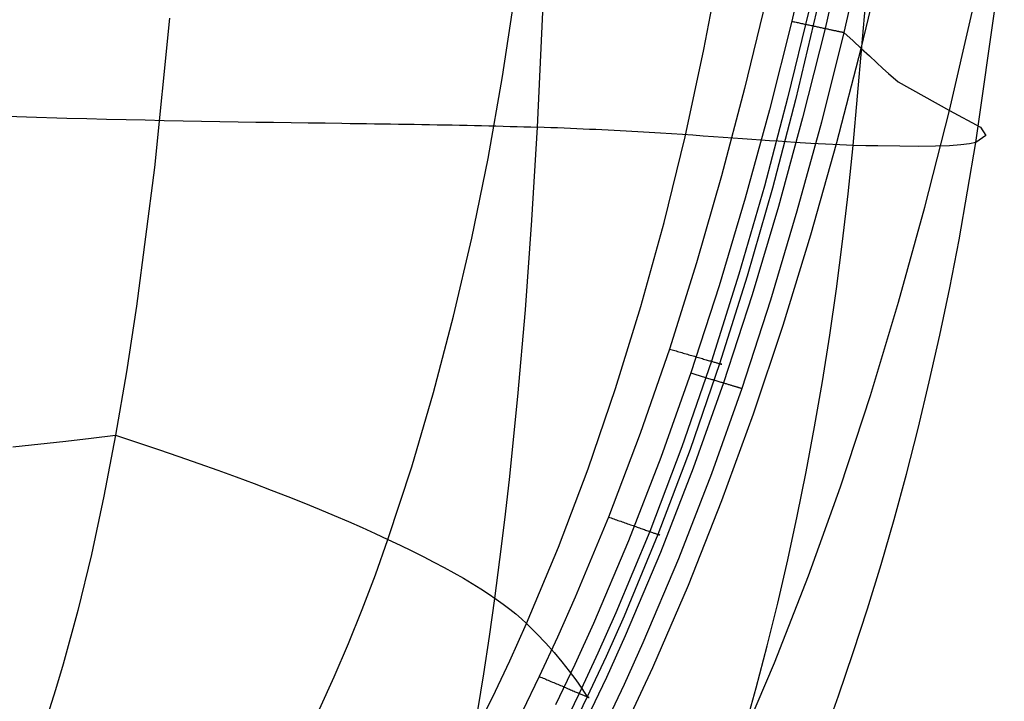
# Model space of a CAD drawing. Extents: x -353 to 1161, y -766 to 145.
# Tile 55 of 74: x 1057 to 1143, y -654 to -594. Entities that reach past the tile are written whole.
import ezdxf

# ---------------------------------------------------------------- set-up
doc = ezdxf.new("R2010")
doc.units = 0
doc.layers.add('DEFAULT', color=7, linetype='CONTINUOUS')

msp = doc.modelspace()

# ---------------------------------------------------------------- linework, layer by layer
at = {"layer": 'DEFAULT'}
for p, q in [((1127.467, -581.293, 76.166), (1124.603, -593.946, 76.166)), ((1130.4, -581.844, 77.407), (1127.533, -594.574, 77.422)), ((1132.075, -582.158, 80.599), (1129.192, -594.929, 80.644)), ((1102.178, -603.287, 604.166), (1102.968, -586.184, 604.017)), ((1130.018, -604.886, 556.131), (1131.543, -587.381, 555.775)), ((1140.828, -604.635, 468.338), (1143.34, -587.002, 468.108)), ((1116.852, -596.436, 45.256), (1118.324, -588.576, 45.241)), ((1130.732, -596.335, 91.409), (1132.739, -587.915, 91.409)), ((1099.097, -598.828, 26.172), (1100.212, -591.453, 26.112)), ((1122.298, -592.138, 76.166), (1120.439, -599.878, 76.166)), ((1126.121, -592.916, 73.777), (1124.234, -600.723, 73.797)), ((1069.728, -593.663, 11.744), (1068.401, -606.827, 12.074)), ((1126.79, -593.052, 68.582), (1124.923, -600.876, 68.628)), ((1138.497, -601.815, 268.33), (1140.509, -593.147, 268.387)), ((1124.603, -593.946, 76.166), (1122.632, -601.764, 76.166)), ((1124.603, -593.946, 76.166), (1124.694, -593.966, 76.167)), ((1124.694, -593.966, 76.167), (1124.787, -593.985, 76.17)), ((1124.787, -593.985, 76.17), (1124.88, -594.005, 76.176)), ((1124.88, -594.005, 76.176), (1124.973, -594.025, 76.184)), ((1124.973, -594.025, 76.184), (1125.067, -594.045, 76.194)), ((1125.067, -594.045, 76.194), (1125.161, -594.066, 76.207)), ((1125.161, -594.066, 76.207), (1125.256, -594.086, 76.222)), ((1125.256, -594.086, 76.222), (1125.351, -594.106, 76.239)), ((1125.351, -594.106, 76.239), (1125.446, -594.127, 76.259)), ((1125.446, -594.127, 76.259), (1125.541, -594.147, 76.282)), ((1125.541, -594.147, 76.282), (1125.636, -594.167, 76.307)), ((1127.533, -594.574, 77.422), (1125.557, -602.446, 77.429)), ((1125.636, -594.167, 76.307), (1125.731, -594.188, 76.335)), ((1125.731, -594.188, 76.335), (1125.826, -594.208, 76.365)), ((1125.826, -594.208, 76.365), (1125.922, -594.228, 76.397)), ((1125.922, -594.228, 76.397), (1126.016, -594.249, 76.433)), ((1126.016, -594.249, 76.433), (1126.111, -594.269, 76.471)), ((1126.111, -594.269, 76.471), (1126.205, -594.289, 76.511)), ((1126.205, -594.289, 76.511), (1126.299, -594.309, 76.554)), ((1126.299, -594.309, 76.554), (1126.392, -594.329, 76.6)), ((1126.392, -594.329, 76.6), (1126.485, -594.349, 76.648)), ((1126.485, -594.349, 76.648), (1126.578, -594.369, 76.699)), ((1126.578, -594.369, 76.699), (1126.669, -594.389, 76.752)), ((1126.669, -594.389, 76.752), (1126.76, -594.408, 76.808)), ((1126.76, -594.408, 76.808), (1126.85, -594.427, 76.867)), ((1126.85, -594.427, 76.867), (1126.939, -594.447, 76.928)), ((1126.939, -594.447, 76.928), (1127.027, -594.465, 76.991)), ((1127.027, -594.465, 76.991), (1127.115, -594.484, 77.057)), ((1127.115, -594.484, 77.057), (1127.201, -594.503, 77.125)), ((1127.201, -594.503, 77.125), (1127.286, -594.521, 77.196)), ((1127.286, -594.521, 77.196), (1127.369, -594.539, 77.269)), ((1127.369, -594.539, 77.269), (1127.452, -594.556, 77.344)), ((1127.452, -594.556, 77.344), (1127.533, -594.574, 77.422)), ((1127.533, -594.574, 77.422), (1127.613, -594.591, 77.501)), ((1127.613, -594.591, 77.501), (1127.691, -594.608, 77.583)), ((1127.691, -594.608, 77.583), (1127.768, -594.624, 77.666)), ((1127.768, -594.624, 77.666), (1127.843, -594.64, 77.752)), ((1127.843, -594.64, 77.752), (1127.917, -594.656, 77.84)), ((1127.917, -594.656, 77.84), (1127.989, -594.671, 77.929)), ((1127.989, -594.671, 77.929), (1128.059, -594.686, 78.02)), ((1128.059, -594.686, 78.02), (1128.127, -594.701, 78.113)), ((1128.127, -594.701, 78.113), (1128.194, -594.715, 78.207)), ((1128.194, -594.715, 78.207), (1128.259, -594.729, 78.303)), ((1128.259, -594.729, 78.303), (1128.322, -594.743, 78.401)), ((1128.322, -594.743, 78.401), (1128.383, -594.756, 78.5)), ((1129.192, -594.929, 80.644), (1127.206, -602.83, 80.668)), ((1128.383, -594.756, 78.5), (1128.443, -594.769, 78.6)), ((1128.443, -594.769, 78.6), (1128.5, -594.781, 78.701)), ((1128.5, -594.781, 78.701), (1128.556, -594.793, 78.804)), ((1128.556, -594.793, 78.804), (1128.609, -594.804, 78.908)), ((1128.609, -594.804, 78.908), (1128.661, -594.815, 79.012)), ((1128.661, -594.815, 79.012), (1128.71, -594.826, 79.118)), ((1128.71, -594.826, 79.118), (1128.757, -594.836, 79.224)), ((1128.757, -594.836, 79.224), (1128.803, -594.846, 79.331)), ((1128.803, -594.846, 79.331), (1128.846, -594.855, 79.439)), ((1128.846, -594.855, 79.439), (1128.888, -594.864, 79.547)), ((1128.888, -594.864, 79.547), (1128.927, -594.873, 79.656)), ((1128.927, -594.873, 79.656), (1128.965, -594.881, 79.765)), ((1128.965, -594.881, 79.765), (1129, -594.888, 79.874)), ((1129, -594.888, 79.874), (1129.033, -594.895, 79.984)), ((1129.033, -594.895, 79.984), (1129.094, -594.908, 80.204)), ((1129.094, -594.908, 80.204), (1129.147, -594.92, 80.424)), ((1129.147, -594.92, 80.424), (1129.192, -594.929, 80.644)), ((1129.192, -594.929, 80.644), (1130.014, -595.664, 86.018)), ((1115.19, -604.145, 45.275), (1116.852, -596.436, 45.256)), ((1128.583, -604.621, 91.409), (1130.732, -596.335, 91.409)), ((1130.014, -595.664, 86.018), (1130.732, -596.335, 91.409)), ((1130.732, -596.335, 91.409), (1131.442, -597.003, 97.46)), ((1131.442, -597.003, 97.46), (1132.069, -597.59, 103.629)), ((1132.069, -597.59, 103.629), (1132.624, -598.104, 110.033)), ((1132.624, -598.104, 110.033), (1133.119, -598.554, 116.791)), ((1097.819, -606.035, 26.243), (1099.097, -598.828, 26.172)), ((1133.119, -598.554, 116.791), (1133.973, -599.29, 131.838)), ((1120.439, -599.878, 76.166), (1118.415, -607.581, 76.166)), ((1133.973, -599.29, 131.838), (1138.497, -601.815, 268.33)), ((1124.234, -600.723, 73.797), (1122.18, -608.499, 73.813)), ((1124.923, -600.876, 68.628), (1122.886, -608.671, 68.667)), ((1053.465, -602.242, 596.823), (1057.113, -602.368, 598.776)), ((1057.113, -602.368, 598.776), (1060.684, -602.476, 600.546)), ((1060.684, -602.476, 600.546), (1062.44, -602.525, 601.362)), ((1062.44, -602.525, 601.362), (1064.176, -602.569, 602.131)), ((1122.632, -601.764, 76.166), (1120.499, -609.545, 76.166)), ((1125.557, -602.446, 77.429), (1123.416, -610.284, 77.436)), ((1136.337, -610.345, 268.235), (1138.497, -601.815, 268.33)), ((1138.497, -601.815, 268.33), (1141.241, -603.276, 364.25)), ((1064.176, -602.569, 602.131), (1065.893, -602.611, 602.852)), ((1065.893, -602.611, 602.852), (1067.59, -602.649, 603.526)), ((1067.59, -602.649, 603.526), (1069.268, -602.684, 604.151)), ((1069.268, -602.684, 604.151), (1070.925, -602.717, 604.727)), ((1070.925, -602.717, 604.727), (1072.562, -602.747, 605.254)), ((1072.562, -602.747, 605.254), (1074.179, -602.775, 605.731)), ((1074.179, -602.775, 605.731), (1075.776, -602.802, 606.159)), ((1075.776, -602.802, 606.159), (1077.352, -602.827, 606.535)), ((1077.352, -602.827, 606.535), (1078.908, -602.85, 606.861)), ((1078.908, -602.85, 606.861), (1080.443, -602.872, 607.135)), ((1080.443, -602.872, 607.135), (1081.958, -602.894, 607.357)), ((1081.958, -602.894, 607.357), (1083.452, -602.915, 607.527)), ((1083.452, -602.915, 607.527), (1084.926, -602.935, 607.644)), ((1084.926, -602.935, 607.644), (1085.655, -602.945, 607.683)), ((1085.655, -602.945, 607.683), (1086.379, -602.956, 607.708)), ((1086.379, -602.956, 607.708), (1087.097, -602.966, 607.72)), ((1087.097, -602.966, 607.72), (1087.811, -602.976, 607.719)), ((1087.811, -602.976, 607.719), (1088.519, -602.987, 607.704)), ((1088.519, -602.987, 607.704), (1089.222, -602.997, 607.675)), ((1089.222, -602.997, 607.675), (1089.92, -603.008, 607.633)), ((1089.92, -603.008, 607.633), (1090.612, -603.019, 607.577)), ((1090.612, -603.019, 607.577), (1091.299, -603.03, 607.507)), ((1091.299, -603.03, 607.507), (1091.981, -603.042, 607.423)), ((1091.981, -603.042, 607.423), (1092.658, -603.054, 607.326)), ((1092.658, -603.054, 607.326), (1093.33, -603.066, 607.215)), ((1093.33, -603.066, 607.215), (1093.996, -603.078, 607.089)), ((1093.996, -603.078, 607.089), (1094.657, -603.091, 606.95)), ((1094.657, -603.091, 606.95), (1095.313, -603.104, 606.797)), ((1095.313, -603.104, 606.797), (1095.963, -603.118, 606.629)), ((1095.963, -603.118, 606.629), (1096.609, -603.132, 606.448)), ((1096.609, -603.132, 606.448), (1097.249, -603.147, 606.252)), ((1097.249, -603.147, 606.252), (1097.883, -603.162, 606.042)), ((1097.883, -603.162, 606.042), (1098.513, -603.178, 605.817)), ((1098.513, -603.178, 605.817), (1099.137, -603.194, 605.579)), ((1099.137, -603.194, 605.579), (1099.755, -603.212, 605.325)), ((1099.755, -603.212, 605.325), (1100.369, -603.229, 605.057)), ((1100.369, -603.229, 605.057), (1100.977, -603.248, 604.775)), ((1100.977, -603.248, 604.775), (1101.58, -603.267, 604.478)), ((1101.58, -603.267, 604.478), (1102.178, -603.287, 604.166)), ((1101.686, -611.492, 604.046), (1102.178, -603.287, 604.166)), ((1102.77, -603.308, 603.84), (1102.178, -603.287, 604.166)), ((1103.357, -603.33, 603.499), (1102.77, -603.308, 603.84)), ((1103.938, -603.352, 603.144), (1103.357, -603.33, 603.499)), ((1104.514, -603.375, 602.773), (1103.938, -603.352, 603.144)), ((1105.085, -603.399, 602.389), (1104.514, -603.375, 602.773)), ((1105.651, -603.423, 601.99), (1105.085, -603.399, 602.389)), ((1106.211, -603.448, 601.577), (1105.651, -603.423, 601.99)), ((1127.206, -602.83, 80.668), (1125.053, -610.699, 80.689)), ((1141.241, -603.276, 364.25), (1141.713, -604.015, 416.688)), ((1106.766, -603.474, 601.149), (1106.211, -603.448, 601.577)), ((1107.316, -603.5, 600.707), (1106.766, -603.474, 601.149)), ((1107.86, -603.527, 600.251), (1107.316, -603.5, 600.707)), ((1108.4, -603.554, 599.781), (1107.86, -603.527, 600.251)), ((1108.934, -603.582, 599.297), (1108.4, -603.554, 599.781)), ((1109.463, -603.61, 598.798), (1108.934, -603.582, 599.297)), ((1109.987, -603.638, 598.286), (1109.463, -603.61, 598.798)), ((1110.506, -603.667, 597.76), (1109.987, -603.638, 598.286)), ((1111.02, -603.696, 597.22), (1110.506, -603.667, 597.76)), ((1112.032, -603.756, 596.098), (1111.02, -603.696, 597.22)), ((1113.024, -603.816, 594.922), (1112.032, -603.756, 596.098)), ((1113.996, -603.877, 593.692), (1113.024, -603.816, 594.922)), ((1113.338, -611.701, 45.297), (1115.19, -604.145, 45.275)), ((1114.949, -603.939, 592.407), (1113.996, -603.877, 593.692)), ((1115.881, -604.001, 591.07), (1114.949, -603.939, 592.407)), ((1116.794, -604.062, 589.679), (1115.881, -604.001, 591.07)), ((1117.687, -604.124, 588.236), (1116.794, -604.062, 589.679)), ((1118.561, -604.185, 586.74), (1117.687, -604.124, 588.236)), ((1119.416, -604.245, 585.194), (1118.561, -604.185, 586.74)), ((1120.252, -604.305, 583.596), (1119.416, -604.245, 585.194)), ((1141.713, -604.015, 416.688), (1140.828, -604.635, 468.338)), ((1121.069, -604.363, 581.947), (1120.252, -604.305, 583.596)), ((1121.867, -604.419, 580.248), (1121.069, -604.363, 581.947)), ((1122.646, -604.474, 578.5), (1121.867, -604.419, 580.248)), ((1123.406, -604.526, 576.702), (1122.646, -604.474, 578.5)), ((1124.873, -604.625, 572.961), (1123.406, -604.526, 576.702)), ((1126.266, -604.712, 569.03), (1124.873, -604.625, 572.961)), ((1127.587, -604.786, 564.911), (1126.266, -604.712, 569.03)), ((1126.287, -612.763, 91.409), (1128.583, -604.621, 91.409)), ((1128.838, -604.845, 560.61), (1127.587, -604.786, 564.911)), ((1130.018, -604.886, 556.131), (1128.838, -604.845, 560.61)), ((1129.573, -609.151, 556.153), (1130.018, -604.886, 556.131)), ((1131.134, -604.916, 551.498), (1130.018, -604.886, 556.131)), ((1132.189, -604.94, 546.739), (1131.134, -604.916, 551.498)), ((1134.121, -604.97, 536.848), (1132.189, -604.94, 546.739)), ((1135.815, -604.976, 526.483), (1134.121, -604.97, 536.848)), ((1137.276, -604.958, 515.666), (1135.815, -604.976, 526.483)), ((1138.505, -604.916, 504.422), (1137.276, -604.958, 515.666)), ((1139.505, -604.848, 492.771), (1138.505, -604.916, 504.422)), ((1139.35, -613.214, 468.296), (1140.828, -604.635, 468.338)), ((1140.279, -604.755, 480.736), (1139.505, -604.848, 492.771)), ((1140.828, -604.635, 468.338), (1140.279, -604.755, 480.736)), ((1096.379, -613.076, 26.325), (1097.819, -606.035, 26.243)), ((1068.401, -606.827, 12.074), (1066.817, -619.079, 12.496)), ((1118.415, -607.581, 76.166), (1116.211, -615.24, 76.166)), ((1122.18, -608.499, 73.813), (1119.945, -616.236, 73.827)), ((1122.886, -608.671, 68.667), (1120.662, -616.428, 68.7)), ((1129.079, -613.364, 556.123), (1129.573, -609.151, 556.153)), ((1120.499, -609.545, 76.166), (1118.19, -617.28, 76.166)), ((1123.416, -610.284, 77.436), (1121.094, -618.082, 77.442)), ((1134.021, -618.725, 268.1), (1136.337, -610.345, 268.235)), ((1125.053, -610.699, 80.689), (1122.718, -618.53, 80.707)), ((1101.108, -619.403, 603.729), (1101.686, -611.492, 604.046)), ((1111.295, -619.1, 45.321), (1113.338, -611.701, 45.297)), ((1123.836, -620.751, 91.409), (1126.287, -612.763, 91.409)), ((1094.776, -619.955, 26.418), (1096.379, -613.076, 26.325)), ((1128.535, -617.526, 556.039), (1129.079, -613.364, 556.123)), ((1138.529, -617.438, 468.209), (1139.35, -613.214, 468.296)), ((1116.211, -615.24, 76.166), (1113.813, -622.847, 76.166)), ((1119.945, -616.236, 73.827), (1117.512, -623.929, 73.838)), ((1120.662, -616.428, 68.7), (1118.237, -624.141, 68.727)), ((1118.19, -617.28, 76.166), (1115.69, -624.962, 76.166)), ((1121.094, -618.082, 77.442), (1118.576, -625.832, 77.446)), ((1127.943, -621.637, 555.903), (1128.535, -617.526, 556.039)), ((1137.654, -621.619, 468.079), (1138.529, -617.438, 468.209)), ((1122.718, -618.53, 80.707), (1120.187, -626.317, 80.72)), ((1131.544, -626.944, 267.921), (1134.021, -618.725, 268.1)), ((1066.817, -619.079, 12.496), (1065.928, -624.872, 12.742)), ((1100.444, -627.023, 603.213), (1101.108, -619.403, 603.729)), ((1109.062, -626.338, 45.348), (1111.295, -619.1, 45.321)), ((1093.011, -626.672, 26.522), (1094.776, -619.955, 26.418)), ((1121.224, -628.573, 91.409), (1123.836, -620.751, 91.409)), ((1127.301, -625.697, 555.713), (1127.943, -621.637, 555.903)), ((1136.725, -625.755, 467.905), (1137.654, -621.619, 468.079)), ((1113.813, -622.847, 76.166), (1111.241, -630.292, 76.166)), ((1113.813, -622.847, 76.166), (1113.929, -622.881, 76.164)), ((1113.929, -622.881, 76.164), (1114.047, -622.915, 76.159)), ((1114.047, -622.915, 76.159), (1114.166, -622.95, 76.149)), ((1114.166, -622.95, 76.149), (1114.286, -622.985, 76.135)), ((1114.286, -622.985, 76.135), (1114.407, -623.02, 76.118)), ((1114.407, -623.02, 76.118), (1114.529, -623.056, 76.096)), ((1114.529, -623.056, 76.096), (1114.652, -623.092, 76.069)), ((1114.652, -623.092, 76.069), (1114.776, -623.128, 76.039)), ((1114.776, -623.128, 76.039), (1114.9, -623.165, 76.003)), ((1114.9, -623.165, 76.003), (1115.025, -623.201, 75.963)), ((1115.025, -623.201, 75.963), (1115.15, -623.238, 75.918)), ((1115.15, -623.238, 75.918), (1115.275, -623.274, 75.868)), ((1115.275, -623.274, 75.868), (1115.399, -623.311, 75.813)), ((1115.399, -623.311, 75.813), (1115.524, -623.347, 75.753)), ((1115.524, -623.347, 75.753), (1115.648, -623.383, 75.688)), ((1115.648, -623.383, 75.688), (1115.772, -623.42, 75.619)), ((1117.512, -623.929, 73.838), (1114.903, -631.466, 73.847)), ((1118.237, -624.141, 68.727), (1115.632, -631.699, 68.747)), ((1115.772, -623.42, 75.619), (1115.895, -623.456, 75.543)), ((1115.895, -623.456, 75.543), (1116.017, -623.491, 75.463)), ((1116.017, -623.491, 75.463), (1116.137, -623.526, 75.378)), ((1116.137, -623.526, 75.378), (1116.257, -623.561, 75.288)), ((1116.257, -623.561, 75.288), (1116.374, -623.596, 75.193)), ((1116.374, -623.596, 75.193), (1116.49, -623.63, 75.092)), ((1116.49, -623.63, 75.092), (1116.604, -623.663, 74.987)), ((1116.604, -623.663, 74.987), (1116.716, -623.696, 74.877)), ((1116.716, -623.696, 74.877), (1116.826, -623.728, 74.762)), ((1116.826, -623.728, 74.762), (1116.933, -623.759, 74.643)), ((1116.933, -623.759, 74.643), (1117.037, -623.79, 74.519)), ((1117.037, -623.79, 74.519), (1117.138, -623.819, 74.391)), ((1117.138, -623.819, 74.391), (1117.237, -623.848, 74.259)), ((1117.237, -623.848, 74.259), (1117.332, -623.876, 74.122)), ((1117.332, -623.876, 74.122), (1117.424, -623.903, 73.982)), ((1117.424, -623.903, 73.982), (1117.512, -623.929, 73.838)), ((1117.512, -623.929, 73.838), (1117.597, -623.953, 73.691)), ((1117.597, -623.953, 73.691), (1117.678, -623.977, 73.541)), ((1117.678, -623.977, 73.541), (1117.755, -624, 73.388)), ((1117.755, -624, 73.388), (1117.828, -624.021, 73.232)), ((1117.828, -624.021, 73.232), (1117.897, -624.041, 73.073)), ((1117.897, -624.041, 73.073), (1117.962, -624.06, 72.912)), ((1117.962, -624.06, 72.912), (1118.023, -624.078, 72.75)), ((1118.023, -624.078, 72.75), (1118.079, -624.094, 72.585)), ((1118.079, -624.094, 72.585), (1118.131, -624.11, 72.42)), ((1118.131, -624.11, 72.42), (1118.179, -624.124, 72.252)), ((1118.179, -624.124, 72.252), (1118.223, -624.136, 72.084)), ((1118.223, -624.136, 72.084), (1118.262, -624.148, 71.916)), ((1118.269, -624.15, 68.867), (1118.237, -624.141, 68.727)), ((1118.262, -624.148, 71.916), (1118.297, -624.158, 71.747)), ((1118.298, -624.158, 69.01), (1118.269, -624.15, 68.867)), ((1118.297, -624.158, 71.747), (1118.328, -624.167, 71.577)), ((1118.325, -624.166, 69.156), (1118.298, -624.158, 69.01)), ((1118.349, -624.173, 69.305), (1118.325, -624.166, 69.156)), ((1118.328, -624.167, 71.577), (1118.354, -624.175, 71.408)), ((1118.37, -624.179, 69.455), (1118.349, -624.173, 69.305)), ((1118.354, -624.175, 71.408), (1118.377, -624.181, 71.239)), ((1118.388, -624.185, 69.608), (1118.37, -624.179, 69.455)), ((1118.377, -624.181, 71.239), (1118.395, -624.187, 71.07)), ((1118.403, -624.189, 69.764), (1118.388, -624.185, 69.608)), ((1118.395, -624.187, 71.07), (1118.409, -624.191, 70.902)), ((1118.414, -624.192, 69.921), (1118.403, -624.189, 69.764)), ((1118.409, -624.191, 70.902), (1118.419, -624.194, 70.735)), ((1118.422, -624.195, 70.081), (1118.414, -624.192, 69.921)), ((1118.419, -624.194, 70.735), (1118.426, -624.196, 70.57)), ((1118.427, -624.196, 70.242), (1118.422, -624.195, 70.081)), ((1118.426, -624.196, 70.57), (1118.428, -624.197, 70.405)), ((1118.428, -624.197, 70.405), (1118.427, -624.196, 70.242)), ((1065.928, -624.872, 12.742), (1064.972, -630.449, 13.011)), ((1115.69, -624.962, 76.166), (1113.051, -632.401, 76.166)), ((1115.69, -624.962, 76.166), (1115.78, -624.99, 76.167)), ((1115.78, -624.99, 76.167), (1115.871, -625.017, 76.17)), ((1115.871, -625.017, 76.17), (1115.963, -625.045, 76.176)), ((1115.963, -625.045, 76.176), (1116.055, -625.073, 76.184)), ((1116.055, -625.073, 76.184), (1116.148, -625.1, 76.195)), ((1116.148, -625.1, 76.195), (1116.24, -625.128, 76.208)), ((1116.24, -625.128, 76.208), (1116.334, -625.156, 76.223)), ((1118.576, -625.832, 77.446), (1115.915, -633.342, 77.449)), ((1116.334, -625.156, 76.223), (1116.427, -625.185, 76.241)), ((1116.427, -625.185, 76.241), (1116.521, -625.213, 76.261)), ((1116.521, -625.213, 76.261), (1116.615, -625.241, 76.284)), ((1116.615, -625.241, 76.284), (1116.708, -625.269, 76.31)), ((1116.708, -625.269, 76.31), (1116.802, -625.298, 76.338)), ((1116.802, -625.298, 76.338), (1116.896, -625.326, 76.368)), ((1116.896, -625.326, 76.368), (1116.99, -625.354, 76.402)), ((1116.99, -625.354, 76.402), (1117.083, -625.382, 76.438)), ((1117.083, -625.382, 76.438), (1117.177, -625.41, 76.476)), ((1117.177, -625.41, 76.476), (1117.269, -625.438, 76.518)), ((1117.269, -625.438, 76.518), (1117.362, -625.466, 76.562)), ((1117.362, -625.466, 76.562), (1117.454, -625.494, 76.608)), ((1117.454, -625.494, 76.608), (1117.546, -625.522, 76.657)), ((1117.546, -625.522, 76.657), (1117.636, -625.549, 76.709)), ((1117.636, -625.549, 76.709), (1117.727, -625.576, 76.764)), ((1117.727, -625.576, 76.764), (1117.816, -625.603, 76.821)), ((1117.816, -625.603, 76.821), (1117.905, -625.63, 76.88)), ((1117.905, -625.63, 76.88), (1117.993, -625.656, 76.943)), ((1117.993, -625.656, 76.943), (1118.079, -625.682, 77.007)), ((1118.079, -625.682, 77.007), (1118.165, -625.708, 77.075)), ((1118.165, -625.708, 77.075), (1118.25, -625.734, 77.144)), ((1118.25, -625.734, 77.144), (1118.333, -625.759, 77.216)), ((1118.333, -625.759, 77.216), (1118.416, -625.784, 77.29)), ((1118.416, -625.784, 77.29), (1118.497, -625.808, 77.367)), ((1118.497, -625.808, 77.367), (1118.576, -625.832, 77.446)), ((1118.576, -625.832, 77.446), (1118.655, -625.856, 77.527)), ((1118.655, -625.856, 77.527), (1118.732, -625.879, 77.61)), ((1118.732, -625.879, 77.61), (1118.807, -625.902, 77.696)), ((1118.807, -625.902, 77.696), (1118.881, -625.924, 77.783)), ((1118.881, -625.924, 77.783), (1118.953, -625.945, 77.872)), ((1118.953, -625.945, 77.872), (1119.023, -625.967, 77.963)), ((1119.023, -625.967, 77.963), (1119.092, -625.987, 78.056)), ((1119.092, -625.987, 78.056), (1119.159, -626.008, 78.151)), ((1126.611, -629.707, 555.468), (1127.301, -625.697, 555.713)), ((1135.742, -629.847, 467.689), (1136.725, -625.755, 467.905)), ((1091.082, -633.231, 26.639), (1093.011, -626.672, 26.522)), ((1106.637, -633.412, 45.378), (1109.062, -626.338, 45.348)), ((1120.187, -626.317, 80.72), (1117.511, -633.866, 80.729)), ((1119.159, -626.008, 78.151), (1119.224, -626.027, 78.247)), ((1119.224, -626.027, 78.247), (1119.288, -626.046, 78.345)), ((1119.288, -626.046, 78.345), (1119.349, -626.065, 78.444)), ((1119.349, -626.065, 78.444), (1119.409, -626.083, 78.545)), ((1119.409, -626.083, 78.545), (1119.467, -626.1, 78.646)), ((1119.467, -626.1, 78.646), (1119.523, -626.117, 78.75)), ((1119.523, -626.117, 78.75), (1119.576, -626.133, 78.854)), ((1119.576, -626.133, 78.854), (1119.628, -626.149, 78.959)), ((1119.628, -626.149, 78.959), (1119.678, -626.164, 79.066)), ((1119.678, -626.164, 79.066), (1119.726, -626.178, 79.173)), ((1119.726, -626.178, 79.173), (1119.772, -626.192, 79.281)), ((1119.772, -626.192, 79.281), (1119.816, -626.205, 79.39)), ((1119.816, -626.205, 79.39), (1119.858, -626.218, 79.499)), ((1119.858, -626.218, 79.499), (1119.898, -626.23, 79.609)), ((1119.898, -626.23, 79.609), (1119.936, -626.241, 79.719)), ((1119.936, -626.241, 79.719), (1119.971, -626.252, 79.83)), ((1119.971, -626.252, 79.83), (1120.005, -626.262, 79.941)), ((1120.005, -626.262, 79.941), (1120.037, -626.272, 80.052)), ((1120.037, -626.272, 80.052), (1120.095, -626.289, 80.275)), ((1120.095, -626.289, 80.275), (1120.145, -626.304, 80.498)), ((1120.145, -626.304, 80.498), (1120.187, -626.317, 80.72)), ((1099.693, -634.36, 602.5), (1100.444, -627.023, 603.213)), ((1128.9, -634.991, 267.695), (1131.544, -626.944, 267.921)), ((1118.445, -636.219, 91.409), (1121.224, -628.573, 91.409)), ((1111.241, -630.292, 76.166), (1108.449, -637.667, 76.166)), ((1125.872, -633.668, 555.17), (1126.611, -629.707, 555.468)), ((1134.706, -633.894, 467.428), (1135.742, -629.847, 467.689)), ((1055.918, -631.461, 10.733), (1060.59, -630.975, 11.829)), ((1060.59, -630.975, 11.829), (1062.818, -630.717, 12.41)), ((1062.818, -630.717, 12.41), (1064.972, -630.449, 13.011)), ((1064.972, -630.449, 13.011), (1063.948, -635.812, 13.305)), ((1064.972, -630.449, 13.011), (1066.894, -631.083, 13.684)), ((1066.894, -631.083, 13.684), (1068.755, -631.708, 14.382)), ((1068.755, -631.708, 14.382), (1070.556, -632.326, 15.105)), ((1114.903, -631.466, 73.847), (1112.069, -638.94, 73.853)), ((1115.632, -631.699, 68.747), (1112.797, -639.196, 68.762)), ((1070.556, -632.326, 15.105), (1072.298, -632.935, 15.854)), ((1072.298, -632.935, 15.854), (1073.983, -633.536, 16.629)), ((1113.051, -632.401, 76.166), (1110.198, -639.769, 76.166)), ((1073.983, -633.536, 16.629), (1075.61, -634.13, 17.428)), ((1088.988, -639.634, 26.767), (1091.082, -633.231, 26.639)), ((1104.021, -640.319, 45.409), (1106.637, -633.412, 45.378)), ((1115.915, -633.342, 77.449), (1113.034, -640.787, 77.45)), ((1125.085, -637.578, 554.817), (1125.872, -633.668, 555.17)), ((1075.61, -634.13, 17.428), (1077.182, -634.715, 18.252)), ((1099.285, -637.924, 602.069), (1099.693, -634.36, 602.5)), ((1117.511, -633.866, 80.729), (1114.612, -641.353, 80.733)), ((1133.615, -637.895, 467.125), (1134.706, -633.894, 467.428)), ((1077.182, -634.715, 18.252), (1078.699, -635.293, 19.101)), ((1078.699, -635.293, 19.101), (1080.162, -635.862, 19.975)), ((1126.081, -642.853, 267.42), (1128.9, -634.991, 267.695)), ((1063.948, -635.812, 13.305), (1062.846, -640.964, 13.627)), ((1080.162, -635.862, 19.975), (1081.573, -636.424, 20.874)), ((1081.573, -636.424, 20.874), (1082.931, -636.978, 21.796)), ((1115.493, -643.679, 91.409), (1118.445, -636.219, 91.409)), ((1082.931, -636.978, 21.796), (1084.24, -637.525, 22.743)), ((1084.24, -637.525, 22.743), (1085.499, -638.063, 23.714)), ((1085.499, -638.063, 23.714), (1086.709, -638.594, 24.708)), ((1098.856, -641.418, 601.589), (1099.285, -637.924, 602.069)), ((1108.449, -637.667, 76.166), (1105.511, -644.743, 76.166)), ((1108.449, -637.667, 76.166), (1108.563, -637.707, 76.164)), ((1108.563, -637.707, 76.164), (1108.678, -637.747, 76.159)), ((1108.678, -637.747, 76.159), (1108.794, -637.788, 76.149)), ((1108.794, -637.788, 76.149), (1108.912, -637.83, 76.136)), ((1108.912, -637.83, 76.136), (1109.031, -637.871, 76.118)), ((1109.031, -637.871, 76.118), (1109.15, -637.913, 76.096)), ((1109.15, -637.913, 76.096), (1109.27, -637.956, 76.07)), ((1109.27, -637.956, 76.07), (1109.391, -637.998, 76.039)), ((1109.391, -637.998, 76.039), (1109.513, -638.041, 76.004)), ((1109.513, -638.041, 76.004), (1109.635, -638.084, 75.964)), ((1109.635, -638.084, 75.964), (1109.757, -638.127, 75.919)), ((1109.757, -638.127, 75.919), (1109.879, -638.17, 75.87)), ((1124.249, -641.439, 554.409), (1125.085, -637.578, 554.817)), ((1132.47, -641.85, 466.779), (1133.615, -637.895, 467.125)), ((1086.709, -638.594, 24.708), (1087.872, -639.118, 25.726)), ((1112.069, -638.94, 73.853), (1109.086, -646.12, 73.857)), ((1109.879, -638.17, 75.87), (1110.001, -638.213, 75.815)), ((1110.001, -638.213, 75.815), (1110.123, -638.255, 75.756)), ((1110.123, -638.255, 75.756), (1110.245, -638.298, 75.691)), ((1110.245, -638.298, 75.691), (1110.366, -638.341, 75.622)), ((1110.366, -638.341, 75.622), (1110.486, -638.383, 75.547)), ((1110.486, -638.383, 75.547), (1110.605, -638.425, 75.467)), ((1110.605, -638.425, 75.467), (1110.723, -638.466, 75.383)), ((1110.723, -638.466, 75.383), (1110.84, -638.507, 75.293)), ((1110.84, -638.507, 75.293), (1110.955, -638.548, 75.198)), ((1110.955, -638.548, 75.198), (1111.068, -638.588, 75.099)), ((1111.068, -638.588, 75.099), (1111.18, -638.627, 74.994)), ((1111.18, -638.627, 74.994), (1111.29, -638.665, 74.885)), ((1111.29, -638.665, 74.885), (1111.397, -638.703, 74.771)), ((1111.397, -638.703, 74.771), (1111.502, -638.74, 74.652)), ((1111.502, -638.74, 74.652), (1111.604, -638.776, 74.529)), ((1111.604, -638.776, 74.529), (1111.703, -638.811, 74.402)), ((1111.703, -638.811, 74.402), (1111.8, -638.845, 74.27)), ((1111.8, -638.845, 74.27), (1111.893, -638.878, 74.135)), ((1111.893, -638.878, 74.135), (1111.983, -638.909, 73.996)), ((1111.983, -638.909, 73.996), (1112.069, -638.94, 73.853)), ((1112.069, -638.94, 73.853), (1112.153, -638.969, 73.707)), ((1112.153, -638.969, 73.707), (1112.232, -638.997, 73.557)), ((1112.232, -638.997, 73.557), (1112.308, -639.023, 73.405)), ((1112.308, -639.023, 73.405), (1112.38, -639.049, 73.25)), ((1087.872, -639.118, 25.726), (1088.988, -639.634, 26.767)), ((1087.877, -642.763, 26.837), (1088.988, -639.634, 26.767)), ((1088.988, -639.634, 26.767), (1090.062, -640.143, 27.827)), ((1110.198, -639.769, 76.166), (1107.113, -647.053, 76.166)), ((1112.797, -639.196, 68.762), (1109.809, -646.399, 68.771)), ((1112.38, -639.049, 73.25), (1112.448, -639.073, 73.092)), ((1112.448, -639.073, 73.092), (1112.511, -639.095, 72.933)), ((1112.511, -639.095, 72.933), (1112.571, -639.116, 72.771)), ((1112.571, -639.116, 72.771), (1112.627, -639.136, 72.607)), ((1112.627, -639.136, 72.607), (1112.679, -639.154, 72.442)), ((1112.679, -639.154, 72.442), (1112.726, -639.17, 72.276)), ((1112.726, -639.17, 72.276), (1112.769, -639.186, 72.109)), ((1112.769, -639.186, 72.109), (1112.808, -639.199, 71.941)), ((1112.828, -639.206, 68.902), (1112.797, -639.196, 68.762)), ((1112.808, -639.199, 71.941), (1112.843, -639.212, 71.773)), ((1112.856, -639.216, 69.045), (1112.828, -639.206, 68.902)), ((1112.843, -639.212, 71.773), (1112.874, -639.222, 71.604)), ((1112.881, -639.225, 69.191), (1112.856, -639.216, 69.045)), ((1112.874, -639.222, 71.604), (1112.9, -639.232, 71.436)), ((1112.904, -639.233, 69.339), (1112.881, -639.225, 69.191)), ((1112.9, -639.232, 71.436), (1112.923, -639.24, 71.267)), ((1112.923, -639.24, 69.489), (1112.904, -639.233, 69.339)), ((1112.923, -639.24, 71.267), (1112.941, -639.246, 71.1)), ((1112.94, -639.246, 69.642), (1112.923, -639.24, 69.489)), ((1112.954, -639.251, 69.797), (1112.94, -639.246, 69.642)), ((1112.941, -639.246, 71.1), (1112.956, -639.251, 70.932)), ((1112.965, -639.254, 69.954), (1112.954, -639.251, 69.797)), ((1112.956, -639.251, 70.932), (1112.967, -639.255, 70.766)), ((1112.972, -639.257, 70.114), (1112.965, -639.254, 69.954)), ((1112.967, -639.255, 70.766), (1112.973, -639.257, 70.601)), ((1112.976, -639.258, 70.274), (1112.972, -639.257, 70.114)), ((1112.973, -639.257, 70.601), (1112.977, -639.259, 70.437)), ((1112.977, -639.259, 70.437), (1112.976, -639.258, 70.274)), ((1090.062, -640.143, 27.827), (1091.094, -640.646, 28.901)), ((1091.094, -640.646, 28.901), (1092.084, -641.142, 29.988)), ((1101.212, -647.053, 45.442), (1104.021, -640.319, 45.409)), ((1062.846, -640.964, 13.627), (1061.654, -645.904, 13.98)), ((1092.084, -641.142, 29.988), (1093.034, -641.633, 31.09)), ((1093.034, -641.633, 31.09), (1093.943, -642.117, 32.206)), ((1098.404, -644.844, 601.059), (1098.856, -641.418, 601.589)), ((1113.034, -640.787, 77.45), (1109.914, -648.153, 77.45)), ((1114.612, -641.353, 80.733), (1111.473, -648.765, 80.732)), ((1123.366, -645.251, 553.946), (1124.249, -641.439, 554.409)), ((1093.943, -642.117, 32.206), (1094.811, -642.595, 33.335)), ((1131.272, -645.758, 466.389), (1132.47, -641.85, 466.779)), ((1086.72, -645.826, 26.912), (1087.877, -642.763, 26.837)), ((1094.811, -642.595, 33.335), (1095.637, -643.067, 34.48)), ((1095.637, -643.067, 34.48), (1096.422, -643.533, 35.638)), ((1123.082, -650.519, 267.093), (1126.081, -642.853, 267.42)), ((1096.422, -643.533, 35.638), (1097.166, -643.993, 36.811)), ((1097.166, -643.993, 36.811), (1097.869, -644.447, 37.999)), ((1112.361, -650.942, 91.409), (1115.493, -643.679, 91.409)), ((1097.869, -644.447, 37.999), (1098.53, -644.896, 39.202)), ((1097.931, -648.202, 600.479), (1098.404, -644.844, 601.059)), ((1098.53, -644.896, 39.202), (1099.15, -645.339, 40.419)), ((1105.511, -644.743, 76.166), (1103.953, -648.247, 76.166)), ((1061.654, -645.904, 13.98), (1060.362, -650.631, 14.369)), ((1085.514, -648.822, 26.992), (1086.72, -645.826, 26.912)), ((1099.15, -645.339, 40.419), (1099.728, -645.776, 41.652)), ((1099.728, -645.776, 41.652), (1100.264, -646.207, 42.9)), ((1122.434, -649.014, 553.426), (1123.366, -645.251, 553.946)), ((1130.021, -649.619, 465.957), (1131.272, -645.758, 466.389)), ((1100.264, -646.207, 42.9), (1100.759, -646.633, 44.163)), ((1100.759, -646.633, 44.163), (1101.212, -647.053, 45.442)), ((1109.086, -646.12, 73.857), (1107.502, -649.679, 73.858)), ((1109.809, -646.399, 68.771), (1108.222, -649.97, 68.774)), ((1099.733, -650.345, 45.461), (1101.212, -647.053, 45.442)), ((1101.212, -647.053, 45.442), (1102.087, -647.924, 48.182)), ((1107.113, -647.053, 76.166), (1105.478, -650.659, 76.166)), ((1097.435, -651.493, 599.85), (1097.931, -648.202, 600.479)), ((1102.087, -647.924, 48.182), (1102.897, -648.78, 50.982)), ((1103.953, -648.247, 76.166), (1102.332, -651.726, 76.166)), ((1109.914, -648.153, 77.45), (1108.258, -651.803, 77.449)), ((1084.259, -651.75, 27.076), (1085.514, -648.822, 26.992)), ((1102.897, -648.78, 50.982), (1103.646, -649.62, 53.836)), ((1111.473, -648.765, 80.732), (1109.807, -652.439, 80.73)), ((1121.454, -652.728, 552.851), (1122.434, -649.014, 553.426)), ((1103.646, -649.62, 53.836), (1104.335, -650.441, 56.742)), ((1107.502, -649.679, 73.858), (1105.854, -653.215, 73.859)), ((1108.222, -649.97, 68.774), (1106.568, -653.518, 68.775)), ((1128.715, -653.433, 465.482), (1130.021, -649.619, 465.957)), ((1060.362, -650.631, 14.369), (1059.675, -652.914, 14.577)), ((1098.202, -653.574, 45.484), (1099.733, -650.345, 45.461)), ((1105.478, -650.659, 76.166), (1103.778, -654.239, 76.166)), ((1104.335, -650.441, 56.742), (1104.968, -651.243, 59.693)), ((1109.042, -657.996, 91.409), (1112.361, -650.942, 91.409)), ((1119.895, -657.978, 266.71), (1123.082, -650.519, 267.093)), ((1082.954, -654.61, 27.165), (1084.259, -651.75, 27.076)), ((1096.918, -654.716, 599.17), (1097.435, -651.493, 599.85)), ((1102.332, -651.726, 76.166), (1100.812, -654.842, 76.166)), ((1102.332, -651.726, 76.166), (1102.442, -651.772, 76.164)), ((1102.442, -651.772, 76.164), (1102.554, -651.82, 76.159)), ((1102.554, -651.82, 76.159), (1102.668, -651.868, 76.149)), ((1102.668, -651.868, 76.149), (1102.782, -651.916, 76.136)), ((1102.782, -651.916, 76.136), (1102.897, -651.965, 76.118)), ((1102.897, -651.965, 76.118), (1103.013, -652.014, 76.096)), ((1103.013, -652.014, 76.096), (1103.131, -652.064, 76.07)), ((1104.968, -651.243, 59.693), (1105.55, -652.024, 62.685)), ((1105.55, -652.024, 62.685), (1106.082, -652.783, 65.714)), ((1108.258, -651.803, 77.449), (1106.536, -655.428, 77.448)), ((1059.675, -652.914, 14.577), (1058.959, -655.143, 14.797)), ((1103.131, -652.064, 76.07), (1103.248, -652.113, 76.039)), ((1103.248, -652.113, 76.039), (1103.366, -652.163, 76.004)), ((1103.366, -652.163, 76.004), (1103.485, -652.213, 75.964)), ((1103.485, -652.213, 75.964), (1103.604, -652.264, 75.92)), ((1103.604, -652.264, 75.92), (1103.723, -652.314, 75.87)), ((1103.723, -652.314, 75.87), (1103.841, -652.364, 75.816)), ((1103.841, -652.364, 75.816), (1103.96, -652.414, 75.757)), ((1103.96, -652.414, 75.757), (1104.078, -652.464, 75.692)), ((1104.078, -652.464, 75.692), (1104.196, -652.514, 75.623)), ((1104.196, -652.514, 75.623), (1104.313, -652.564, 75.549)), ((1104.313, -652.564, 75.549), (1104.429, -652.613, 75.469)), ((1104.429, -652.613, 75.469), (1104.543, -652.661, 75.385)), ((1104.543, -652.661, 75.385), (1104.657, -652.709, 75.295)), ((1104.657, -652.709, 75.295), (1104.769, -652.757, 75.201)), ((1104.769, -652.757, 75.201), (1104.879, -652.803, 75.101)), ((1104.879, -652.803, 75.101), (1104.988, -652.849, 74.997)), ((1104.988, -652.849, 74.997), (1105.094, -652.894, 74.888)), ((1105.094, -652.894, 74.888), (1105.199, -652.938, 74.774)), ((1106.082, -652.783, 65.714), (1106.568, -653.518, 68.775)), ((1109.807, -652.439, 80.73), (1108.073, -656.09, 80.726)), ((1120.426, -656.394, 552.219), (1121.454, -652.728, 552.851)), ((1096.617, -656.739, 45.51), (1098.202, -653.574, 45.484)), ((1105.854, -653.215, 73.859), (1104.307, -656.387, 73.858)), ((1106.568, -653.518, 68.775), (1105.016, -656.7, 68.775)), ((1105.199, -652.938, 74.774), (1105.301, -652.982, 74.656)), ((1105.301, -652.982, 74.656), (1105.4, -653.024, 74.533)), ((1105.4, -653.024, 74.533), (1105.497, -653.065, 74.406)), ((1105.497, -653.065, 74.406), (1105.591, -653.104, 74.275)), ((1105.591, -653.104, 74.275), (1105.682, -653.143, 74.14)), ((1105.682, -653.143, 74.14), (1105.769, -653.18, 74.001)), ((1105.769, -653.18, 74.001), (1105.854, -653.215, 73.859)), ((1105.854, -653.215, 73.859), (1105.935, -653.25, 73.713)), ((1105.935, -653.25, 73.713), (1106.012, -653.282, 73.564)), ((1106.012, -653.282, 73.564), (1106.086, -653.314, 73.412)), ((1106.086, -653.314, 73.412), (1106.156, -653.343, 73.257)), ((1106.156, -653.343, 73.257), (1106.222, -653.371, 73.1)), ((1106.222, -653.371, 73.1), (1106.284, -653.398, 72.94)), ((1106.284, -653.398, 72.94), (1106.343, -653.422, 72.779)), ((1106.343, -653.422, 72.779), (1106.397, -653.445, 72.616)), ((1106.397, -653.445, 72.616), (1106.447, -653.467, 72.451)), ((1106.447, -653.467, 72.451), (1106.494, -653.486, 72.285)), ((1106.494, -653.486, 72.285), (1106.536, -653.504, 72.118)), ((1106.536, -653.504, 72.118), (1106.574, -653.52, 71.951)), ((1106.598, -653.53, 68.916), (1106.568, -653.518, 68.775)), ((1106.574, -653.52, 71.951), (1106.608, -653.535, 71.783)), ((1106.625, -653.542, 69.058), (1106.598, -653.53, 68.916)), ((1106.608, -653.535, 71.783), (1106.638, -653.547, 71.615)), ((1106.649, -653.552, 69.204), (1106.625, -653.542, 69.058)), ((1106.638, -653.547, 71.615), (1106.664, -653.558, 71.446)), ((1106.671, -653.561, 69.352), (1106.649, -653.552, 69.204)), ((1106.664, -653.558, 71.446), (1106.686, -653.568, 71.278)), ((1106.69, -653.569, 69.502), (1106.671, -653.561, 69.352)), ((1106.686, -653.568, 71.278), (1106.705, -653.575, 71.111)), ((1106.706, -653.576, 69.655), (1106.69, -653.569, 69.502)), ((1106.705, -653.575, 71.111), (1106.719, -653.581, 70.944)), ((1106.719, -653.582, 69.81), (1106.706, -653.576, 69.655)), ((1106.719, -653.581, 70.944), (1106.73, -653.586, 70.778)), ((1106.729, -653.586, 69.967), (1106.719, -653.582, 69.81)), ((1106.736, -653.589, 70.126), (1106.729, -653.586, 69.967)), ((1106.73, -653.586, 70.778), (1106.737, -653.589, 70.613)), ((1106.74, -653.59, 70.287), (1106.736, -653.589, 70.126)), ((1106.737, -653.589, 70.613), (1106.74, -653.59, 70.449)), ((1106.74, -653.59, 70.449), (1106.74, -653.59, 70.287)), ((1127.357, -657.197, 464.963), (1128.715, -653.433, 465.482))]:
    msp.add_line(p, q, dxfattribs=at)

doc.saveas('drawing.dxf')
